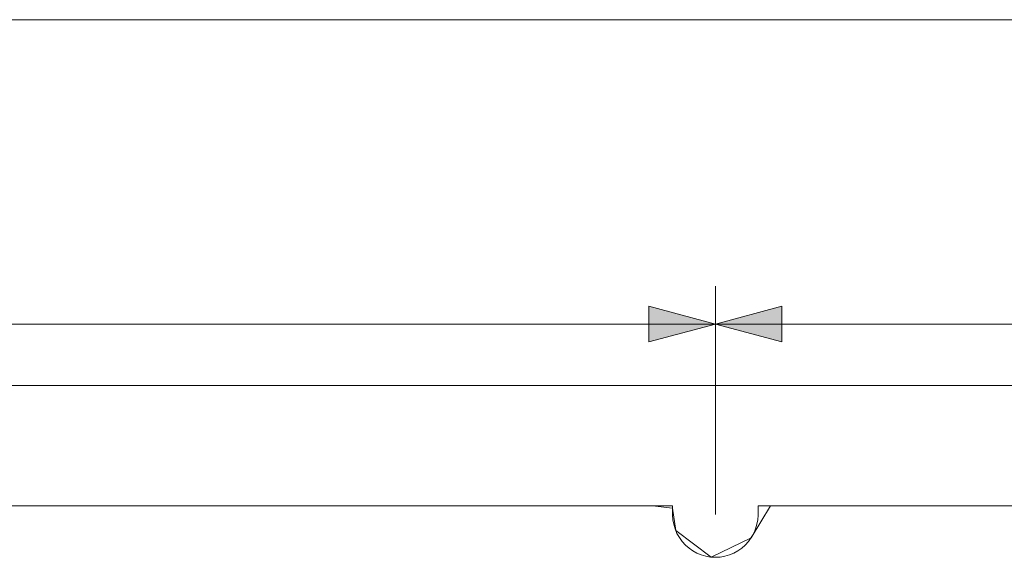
# Model space of a CAD drawing. Header units: inches. Extents: x -36 to 647, y 177 to 609.
# Tile 188 of 256: x 357 to 409, y 568 to 596. Entities that reach past the tile are written whole.
import ezdxf

# ---------------------------------------------------------------- set-up
doc = ezdxf.new("R2010")
doc.units = ezdxf.units.IN
doc.header["$MEASUREMENT"] = 0
doc.layers.add('1', color=7, linetype='Continuous')

# ---------------------------------------------------------------- blocks, each defined once
blk = doc.blocks.new('block 3')
at = {"layer": '1', "color": 8, "lineweight": 18, "true_color": 0x808080}
blk.add_lwpolyline([(552.022, 577.162), (-20.677, 577.162)], dxfattribs=at)
blk = doc.blocks.new('block 825')
at = {"layer": '1', "color": 155, "lineweight": 18, "true_color": 0x4c7299}
blk.add_lwpolyline([(395.567, 570.812), (527.131, 570.812)], dxfattribs=at)
blk = doc.blocks.new('block 826')
at = {"layer": '1', "color": 155, "lineweight": 18, "true_color": 0x4c7299}
blk.add_lwpolyline([(282.18, 570.812), (391.067, 570.812)], dxfattribs=at)
blk = doc.blocks.new('block 1846')
at = {"layer": '1', "color": 18, "lineweight": 13, "true_color": 0x4c0000}
blk.add_lwpolyline([(395.567, 570.812), (527.131, 570.812)], dxfattribs=at)
blk = doc.blocks.new('block 1847')
at = {"layer": '1', "color": 18, "lineweight": 13, "true_color": 0x4c0000}
blk.add_lwpolyline([(395.567, 570.812), (527.131, 570.812)], dxfattribs=at)
blk = doc.blocks.new('block 1993')
at = {"layer": '1', "color": 18, "lineweight": 13, "true_color": 0x4c0000}
blk.add_lwpolyline([(282.18, 570.812), (391.067, 570.812)], dxfattribs=at)
blk = doc.blocks.new('block 1996')
at = {"layer": '1', "color": 18, "lineweight": 13, "true_color": 0x4c0000}
blk.add_lwpolyline([(282.18, 570.812), (391.067, 570.812)], dxfattribs=at)
blk = doc.blocks.new('block 6709')
at = {"layer": '1', "color": 18, "lineweight": 13, "true_color": 0x4c0000}
blk.add_lwpolyline([(391.067, 570.812), (391.067, 570.334), (391.083, 570.091), (391.126, 569.847), (391.198, 569.605), (391.297, 569.37), (391.422, 569.146), (391.572, 568.94), (391.743, 568.753), (391.931, 568.588), (392.131, 568.449), (392.342, 568.333), (392.57, 568.238), (392.811, 568.168), (393.061, 568.125), (393.317, 568.111), (393.572, 568.125), (393.823, 568.168), (394.064, 568.238), (394.291, 568.333), (394.503, 568.449), (394.703, 568.588), (394.89, 568.753), (395.061, 568.94), (395.211, 569.146), (395.337, 569.37), (395.436, 569.605), (395.507, 569.847), (395.551, 570.091), (395.567, 570.334), (395.567, 570.812)], dxfattribs=at)
blk = doc.blocks.new('block 6723')
at = {"layer": '1', "color": 155, "lineweight": 18, "true_color": 0x4c7299}
blk.add_lwpolyline([(391.067, 570.812), (391.067, 570.334), (391.083, 570.091), (391.126, 569.847), (391.198, 569.605), (391.297, 569.37), (391.422, 569.146), (391.572, 568.94), (391.743, 568.753), (391.931, 568.588), (392.131, 568.449), (392.342, 568.333), (392.57, 568.238), (392.811, 568.168), (393.061, 568.125), (393.317, 568.111), (393.572, 568.125), (393.823, 568.168), (394.064, 568.238), (394.291, 568.333), (394.503, 568.449), (394.703, 568.588), (394.89, 568.753), (395.061, 568.94), (395.211, 569.146), (395.337, 569.37), (395.436, 569.605), (395.507, 569.847), (395.551, 570.091), (395.567, 570.334), (395.567, 570.812)], dxfattribs=at)
blk = doc.blocks.new('block 6740')
at = {"layer": '1', "color": 18, "lineweight": 13, "true_color": 0x4c0000}
blk.add_lwpolyline([(289.492, 570.812), (326.896, 570.812), (364.301, 570.812), (383.003, 570.812), (387.679, 570.812), (390.017, 570.812), (391.067, 570.693), (391.232, 569.513), (393.102, 568.121), (395.202, 569.132), (396.215, 570.812), (398.553, 570.812), (473.362, 570.812), (510.767, 570.812), (520.118, 570.812), (524.793, 570.812)], dxfattribs=at)
blk = doc.blocks.new('block 7124')
at = {"layer": '1', "color": 18, "lineweight": 13, "true_color": 0x4c0000}
blk.add_lwpolyline([(289.492, 570.812), (326.896, 570.812), (364.301, 570.812), (383.003, 570.812), (387.679, 570.812), (390.017, 570.812), (391.067, 570.693), (391.232, 569.513), (393.102, 568.121), (395.202, 569.132), (396.215, 570.812), (398.553, 570.812), (473.362, 570.812), (510.767, 570.812), (520.118, 570.812), (524.793, 570.812)], dxfattribs=at)
blk = doc.blocks.new('block 7406')
at = {"layer": '1', "color": 18, "lineweight": 13, "true_color": 0x4c0000}
blk.add_lwpolyline([(391.067, 570.812), (391.067, 570.334), (391.083, 570.091), (391.126, 569.847), (391.198, 569.605), (391.297, 569.37), (391.422, 569.146), (391.572, 568.94), (391.743, 568.753), (391.931, 568.588), (392.131, 568.449), (392.342, 568.333), (392.57, 568.238), (392.811, 568.168), (393.061, 568.125), (393.317, 568.111), (393.572, 568.125), (393.823, 568.168), (394.064, 568.238), (394.291, 568.333), (394.503, 568.449), (394.703, 568.588), (394.89, 568.753), (395.061, 568.94), (395.211, 569.146), (395.337, 569.37), (395.436, 569.605), (395.507, 569.847), (395.551, 570.091), (395.567, 570.334), (395.567, 570.812)], dxfattribs=at)
blk = doc.blocks.new('block 9970')
at = {"layer": '1', "color": 35, "lineweight": 13, "true_color": 0x99724c}
blk.add_lwpolyline([(393.317, 570.361), (393.317, 582.39)], dxfattribs=at)
blk = doc.blocks.new('block 9971')
at = {"layer": '1', "color": 35, "lineweight": 13, "true_color": 0x99724c}
blk.add_lwpolyline([(268.591, 580.39), (393.317, 580.39)], dxfattribs=at)
blk = doc.blocks.new('block 9974')
at = {"layer": '1', "lineweight": 0}
blk.add_lwpolyline([(389.817, 579.452), (389.817, 581.328), (393.317, 580.39), (389.817, 579.452)], dxfattribs=at)
blk = doc.blocks.new('block 9975')
at = {"layer": '1', "true_color": 0x99724c}
h = blk.add_hatch(color=35, dxfattribs=at)
h.dxf.hatch_style = 2
h.paths.add_polyline_path([(389.817, 579.452), (389.817, 581.328), (393.317, 580.39)])
at = {"layer": '1', "lineweight": 0}
blk.add_lwpolyline([(389.817, 579.452), (389.817, 581.328), (393.317, 580.39), (389.817, 579.452), (389.817, 579.452)], dxfattribs=at)
blk = doc.blocks.new('block 9981')
at = {"layer": '1', "color": 35, "lineweight": 13, "true_color": 0x99724c}
blk.add_lwpolyline([(-14.327, 596.408), (545.672, 596.408)], dxfattribs=at)
blk = doc.blocks.new('block 10019')
at = {"layer": '1', "color": 35, "lineweight": 13, "true_color": 0x99724c}
blk.add_lwpolyline([(393.317, 570.361), (393.317, 582.39)], dxfattribs=at)
blk = doc.blocks.new('block 10021')
at = {"layer": '1', "color": 35, "lineweight": 13, "true_color": 0x99724c}
blk.add_lwpolyline([(393.317, 580.39), (529.381, 580.39)], dxfattribs=at)
blk = doc.blocks.new('block 10022')
at = {"layer": '1', "lineweight": 0}
blk.add_lwpolyline([(396.817, 581.328), (396.817, 579.452), (393.317, 580.39), (396.817, 581.328)], dxfattribs=at)
blk = doc.blocks.new('block 10023')
at = {"layer": '1', "true_color": 0x99724c}
h = blk.add_hatch(color=35, dxfattribs=at)
h.dxf.hatch_style = 2
h.paths.add_polyline_path([(396.817, 581.328), (396.817, 579.452), (393.317, 580.39)])
at = {"layer": '1', "lineweight": 0}
blk.add_lwpolyline([(396.817, 581.328), (396.817, 579.452), (393.317, 580.39), (396.817, 581.328), (396.817, 581.328)], dxfattribs=at)

msp = doc.modelspace()

# ---------------------------------------------------------------- block references
at = {"layer": '1'}
for name in ['block 9981', 'block 9970', 'block 10019', 'block 9974', 'block 9975', 'block 10022', 'block 10023', 'block 9971', 'block 10021', 'block 3', 'block 6740', 'block 7124', 'block 826', 'block 1993', 'block 1996', 'block 6709', 'block 6723', 'block 7406', 'block 825', 'block 1846', 'block 1847']:
    msp.add_blockref(name, (0, 0), dxfattribs=at)

doc.saveas('drawing.dxf')
